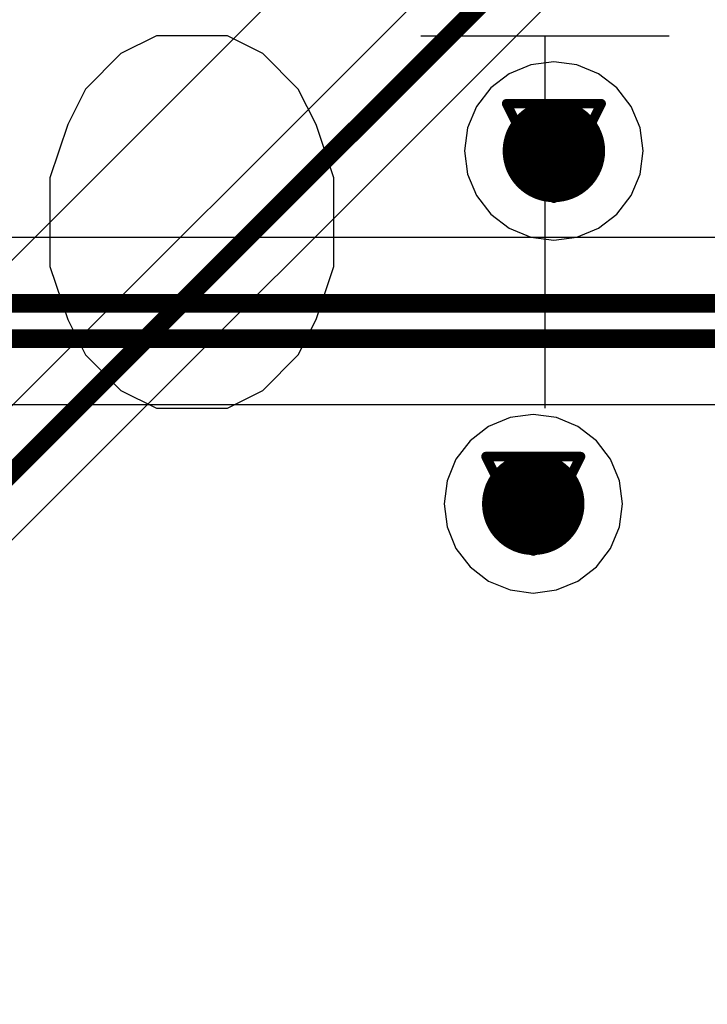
# Model space of a CAD drawing. Header units: millimetres. Extents: x 138 to 555, y 26 to 334.
# Tile 228 of 256: x 174.1 to 177.79, y 182.51 to 187.8. Entities that reach past the tile are written whole.
import ezdxf

# ---------------------------------------------------------------- set-up
doc = ezdxf.new("R2010")
doc.units = ezdxf.units.MM
for name, color, linetype in [('BottomLayer', 5, 'Continuous'), ('DrillDrawing', 1, 'Continuous'), ('MidLayer1', 16, 'Continuous'), ('MidLayer2', 76, 'Continuous'), ('MidLayer3', 90, 'Continuous'), ('MidLayer4', 156, 'Continuous'), ('MultiLayer', 9, 'Continuous'), ('TopLayer', 1, 'Continuous'), ('TopOverlay', 2, 'Continuous'), ('ViaHoleLayer', 16, 'Continuous')]:
    doc.layers.add(name, color=color, linetype=linetype)

msp = doc.modelspace()

# ---------------------------------------------------------------- linework, layer by layer
at = {"layer": 'BottomLayer'}
for p, q in [((212.7046, 186.6328), (168.4949, 186.6328)), ((168.4949, 185.7368), (212.9295, 185.7368))]:
    msp.add_line(p, q, dxfattribs=at)
at = {"layer": 'BottomLayer', "const_width": 0.275}
for points in [[(176.8279, 187.0979, 1), (177.1029, 187.0979, 1)], [(176.7172, 185.2026, 1), (176.9922, 185.2026, 1)]]:
    msp.add_lwpolyline(points, format="xyb", close=True, dxfattribs=at)
at = {"layer": 'BottomLayer', "const_width": 0.1}
for points in [[(168.2807, 186.2798), (212.8508, 186.2798)], [(168.2447, 186.0898), (212.9295, 186.0898)]]:
    msp.add_lwpolyline(points, dxfattribs=at)
at = {"layer": 'DrillDrawing', "const_width": 0.0508}
for points in [[(176.7114, 187.3519), (177.2194, 187.3519)], [(176.7114, 187.3519), (176.9654, 186.8439)], [(176.9654, 186.8439), (177.2194, 187.3519)], [(176.813, 187.2503), (177.1178, 187.2503)], [(176.813, 187.2503), (176.9654, 186.9455)], [(176.9654, 186.9455), (177.1178, 187.2503)], [(176.6007, 185.4566), (177.1087, 185.4566)], [(176.6007, 185.4566), (176.8547, 184.9486)], [(176.8547, 184.9486), (177.1087, 185.4566)], [(176.7023, 185.355), (177.0071, 185.355)], [(176.7023, 185.355), (176.8547, 185.0502)], [(176.8547, 185.0502), (177.0071, 185.355)]]:
    msp.add_lwpolyline(points, dxfattribs=at)
at = {"layer": 'DrillDrawing', "const_width": 0.0254}
for points in [[(176.6987, 187.3519, 1), (176.7241, 187.3519, 1)], [(176.6987, 187.3519, 1), (176.7241, 187.3519, 1)], [(177.2067, 187.3519, 1), (177.2321, 187.3519, 1)], [(177.2067, 187.3519, 1), (177.2321, 187.3519, 1)], [(176.8003, 187.2503, 1), (176.8257, 187.2503, 1)], [(176.8003, 187.2503, 1), (176.8257, 187.2503, 1)], [(177.1051, 187.2503, 1), (177.1305, 187.2503, 1)], [(177.1051, 187.2503, 1), (177.1305, 187.2503, 1)], [(176.9527, 186.9455, 1), (176.9781, 186.9455, 1)], [(176.9527, 186.9455, 1), (176.9781, 186.9455, 1)], [(176.9527, 186.8439, 1), (176.9781, 186.8439, 1)], [(176.9527, 186.8439, 1), (176.9781, 186.8439, 1)], [(176.588, 185.4566, 1), (176.6134, 185.4566, 1)], [(176.588, 185.4566, 1), (176.6134, 185.4566, 1)], [(177.096, 185.4566, 1), (177.1214, 185.4566, 1)], [(177.096, 185.4566, 1), (177.1214, 185.4566, 1)], [(176.6896, 185.355, 1), (176.715, 185.355, 1)], [(176.6896, 185.355, 1), (176.715, 185.355, 1)], [(176.9944, 185.355, 1), (177.0198, 185.355, 1)], [(176.9944, 185.355, 1), (177.0198, 185.355, 1)], [(176.842, 185.0502, 1), (176.8674, 185.0502, 1)], [(176.842, 185.0502, 1), (176.8674, 185.0502, 1)], [(176.842, 184.9486, 1), (176.8674, 184.9486, 1)], [(176.842, 184.9486, 1), (176.8674, 184.9486, 1)]]:
    msp.add_lwpolyline(points, format="xyb", close=True, dxfattribs=at)
at = {"layer": 'MidLayer1'}
msp.add_line((205.3755, 217.8303), (172.7996, 185.2544), dxfattribs=at)
at = {"layer": 'MidLayer1', "const_width": 0.275}
for points in [[(176.8279, 187.0979, 1), (177.1029, 187.0979, 1)], [(176.7172, 185.2026, 1), (176.9922, 185.2026, 1)]]:
    msp.add_lwpolyline(points, format="xyb", close=True, dxfattribs=at)
at = {"layer": 'MidLayer2', "const_width": 0.275}
for points in [[(176.8279, 187.0979, 1), (177.1029, 187.0979, 1)], [(176.7172, 185.2026, 1), (176.9922, 185.2026, 1)]]:
    msp.add_lwpolyline(points, format="xyb", close=True, dxfattribs=at)
at = {"layer": 'MidLayer3', "const_width": 0.275}
for points in [[(176.8279, 187.0979, 1), (177.1029, 187.0979, 1)], [(176.7172, 185.2026, 1), (176.9922, 185.2026, 1)]]:
    msp.add_lwpolyline(points, format="xyb", close=True, dxfattribs=at)
at = {"layer": 'MidLayer4'}
for p, q in [((176.8414, 187.5607), (176.7258, 187.5128)), ((176.9654, 187.577), (176.8414, 187.5607)), ((177.0894, 187.5607), (176.9654, 187.577)), ((177.2049, 187.5128), (177.0894, 187.5607)), ((176.7258, 187.5128), (176.6266, 187.4367)), ((177.3042, 187.4367), (177.2049, 187.5128)), ((176.6266, 187.4367), (176.5505, 187.3375)), ((177.3803, 187.3375), (177.3042, 187.4367)), ((176.5505, 187.3375), (176.5026, 187.2219)), ((177.4282, 187.2219), (177.3803, 187.3375)), ((176.5026, 187.2219), (176.4863, 187.0979)), ((177.4445, 187.0979), (177.4282, 187.2219)), ((176.4863, 187.0979), (176.5026, 186.9739)), ((177.4282, 186.9739), (177.4445, 187.0979)), ((176.5026, 186.9739), (176.5505, 186.8584)), ((177.3803, 186.8584), (177.4282, 186.9739)), ((176.5505, 186.8584), (176.6266, 186.7592)), ((177.3042, 186.7592), (177.3803, 186.8584)), ((176.6266, 186.7592), (176.7258, 186.683)), ((177.2049, 186.683), (177.3042, 186.7592)), ((176.7258, 186.683), (176.8414, 186.6352)), ((177.0894, 186.6352), (177.2049, 186.683)), ((176.8414, 186.6352), (176.9654, 186.6188)), ((176.9654, 186.6188), (177.0894, 186.6352)), ((176.7307, 185.6654), (176.6152, 185.6175)), ((176.8547, 185.6817), (176.7307, 185.6654)), ((176.9787, 185.6654), (176.8547, 185.6817)), ((177.0943, 185.6175), (176.9787, 185.6654)), ((176.6152, 185.6175), (176.5159, 185.5414)), ((177.1935, 185.5414), (177.0943, 185.6175)), ((176.5159, 185.5414), (176.4398, 185.4421)), ((177.2696, 185.4421), (177.1935, 185.5414)), ((176.4398, 185.4421), (176.3919, 185.3266)), ((177.3175, 185.3266), (177.2696, 185.4421)), ((176.3919, 185.3266), (176.3756, 185.2026)), ((177.3338, 185.2026), (177.3175, 185.3266)), ((176.3756, 185.2026), (176.3919, 185.0786)), ((177.3175, 185.0786), (177.3338, 185.2026)), ((176.3919, 185.0786), (176.4398, 184.963)), ((177.2696, 184.963), (177.3175, 185.0786)), ((176.4398, 184.963), (176.5159, 184.8638)), ((177.1935, 184.8638), (177.2696, 184.963)), ((176.5159, 184.8638), (176.6152, 184.7877)), ((177.0943, 184.7877), (177.1935, 184.8638)), ((176.6152, 184.7877), (176.7307, 184.7398)), ((176.7307, 184.7398), (176.8547, 184.7235)), ((176.8547, 184.7235), (176.9787, 184.7398)), ((176.9787, 184.7398), (177.0943, 184.7877))]:
    msp.add_line(p, q, dxfattribs=at)
at = {"layer": 'MidLayer4', "const_width": 0.275}
for points in [[(176.8279, 187.0979, 1), (177.1029, 187.0979, 1)], [(176.7172, 185.2026, 1), (176.9922, 185.2026, 1)]]:
    msp.add_lwpolyline(points, format="xyb", close=True, dxfattribs=at)
at = {"layer": 'MultiLayer', "const_width": 0.275}
for points in [[(176.8279, 187.0979, 1), (177.1029, 187.0979, 1)], [(176.7172, 185.2026, 1), (176.9922, 185.2026, 1)]]:
    msp.add_lwpolyline(points, format="xyb", close=True, dxfattribs=at)
at = {"layer": 'TopLayer'}
for p, q in [((176.7643, 188.4384), (171.126, 182.8001)), ((171.5611, 182.5143), (177.1248, 188.0779))]:
    msp.add_line(p, q, dxfattribs=at)
at = {"layer": 'TopLayer', "const_width": 0.1}
msp.add_lwpolyline([(171.3062, 182.6198), (177.2519, 188.5655)], dxfattribs=at)
at = {"layer": 'TopLayer', "const_width": 0.275}
for points in [[(176.8279, 187.0979, 1), (177.1029, 187.0979, 1)], [(176.7172, 185.2026, 1), (176.9922, 185.2026, 1)]]:
    msp.add_lwpolyline(points, format="xyb", close=True, dxfattribs=at)
at = {"layer": 'TopOverlay'}
for p, q in [((174.8317, 187.7159), (174.6413, 187.6207)), ((175.2126, 187.7159), (174.8317, 187.7159)), ((175.403, 187.6207), (175.2126, 187.7159)), ((176.2505, 187.7159), (177.5835, 187.7159)), ((176.917, 187.7159), (176.917, 185.7164)), ((174.6413, 187.6207), (174.4509, 187.4303)), ((175.5935, 187.4303), (175.403, 187.6207)), ((174.4509, 187.4303), (174.3556, 187.2399)), ((175.6887, 187.2399), (175.5935, 187.4303)), ((174.3556, 187.2399), (174.2604, 186.9542)), ((175.7839, 186.9542), (175.6887, 187.2399)), ((174.2604, 186.9542), (174.2604, 186.4781)), ((175.7839, 186.4781), (175.7839, 186.9542)), ((174.2604, 186.4781), (174.3556, 186.1925)), ((175.6887, 186.1925), (175.7839, 186.4781)), ((174.3556, 186.1925), (174.4509, 186.002)), ((175.5935, 186.002), (175.6887, 186.1925)), ((174.4509, 186.002), (174.6413, 185.8116)), ((175.403, 185.8116), (175.5935, 186.002)), ((174.6413, 185.8116), (174.8317, 185.7164)), ((175.2126, 185.7164), (175.403, 185.8116)), ((174.8317, 185.7164), (175.2126, 185.7164))]:
    msp.add_line(p, q, dxfattribs=at)
at = {"layer": 'ViaHoleLayer', "const_width": 0.15}
for points in [[(176.8904, 187.0979, 1), (177.0404, 187.0979, 1)], [(176.7797, 185.2026, 1), (176.9297, 185.2026, 1)]]:
    msp.add_lwpolyline(points, format="xyb", close=True, dxfattribs=at)

doc.saveas('drawing.dxf')
